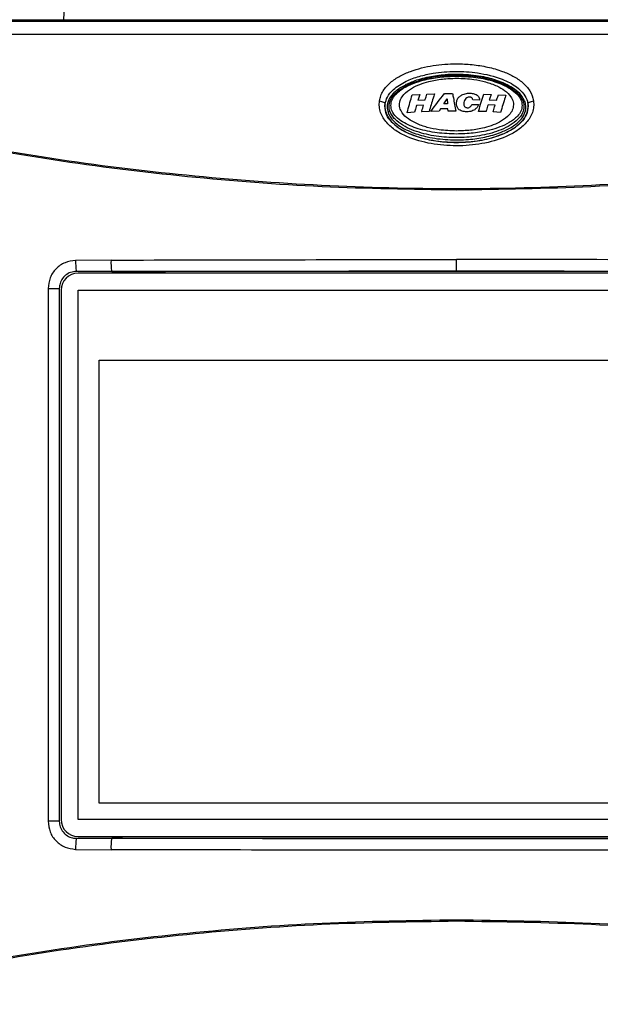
# Model space of a CAD drawing. Header units: inches. Extents: x 0.6 to 33.8, y 0 to 21.7.
# Tile 8 of 204: x 7.9 to 8.9, y 7.3 to 9.1. Entities that reach past the tile are written whole.
import ezdxf

# ---------------------------------------------------------------- set-up
doc = ezdxf.new("R2010")
doc.units = ezdxf.units.IN
doc.header["$MEASUREMENT"] = 0
doc.layers.add('FORMAT', color=7, linetype='Continuous')
doc.styles.add('SLDTEXTSTYLE3', font='TXT', dxfattribs={"width": 0.75})
doc.dimstyles.new('SLDDIMSTYLE0', dxfattribs={"dimtxt": 0.125, "dimasz": 0.13, "dimexe": 0, "dimexo": 0.0625, "dimgap": 0.03125, "dimtad": 0, "dimtih": 1, "dimtoh": 1, "dimdec": 1, "dimlfac": 4, "dimrnd": 1e-09, "dimzin": 12, "dimdsep": 46, "dimtxsty": 'SLDTEXTSTYLE3', "dimsah": 1, "dimcen": 0.09, "dimadec": 0, "dimazin": 3, "dimtfac": 1, "dimtdec": 1, "dimtofl": 0, "dimtmove": 0, "dimatfit": 3, "dimfxl": 0, "dimfrac": 2, "dimtolj": 1, "dimtzin": 12, "dimarcsym": 0})

# ---------------------------------------------------------------- blocks, each defined once
blk = doc.blocks.new('_D_1')
at = {"layer": 'FORMAT'}
for p, q in [((6.1417, 17.3401), (2.5482, 17.3401)), ((2.6732, 17.3401), (2.6732, 11.0747)), ((2.4885, 11.0493), (2.4504, 11.0493)), ((2.4504, 11.0493), (2.4504, 10.8509)), ((2.8579, 11.0493), (2.896, 11.0493)), ((2.896, 11.0493), (2.896, 10.8509)), ((2.4504, 10.8509), (2.4885, 10.8509)), ((2.896, 10.8509), (2.8579, 10.8509)), ((2.6732, 4.3985), (2.6732, 10.6639)), ((13.1545, 4.3985), (2.5482, 4.3985))]:
    blk.add_line(p, q, dxfattribs=at)
for points in [[(2.6732, 17.3401), (2.6532, 17.2101), (2.6932, 17.2101)], [(2.6732, 4.3985), (2.6932, 4.5285), (2.6532, 4.5285)]]:
    blk.add_solid(points, dxfattribs=at)
at = {"layer": 'FORMAT', "char_height": 0.125, "attachment_point": 1, "style": 'SLDTEXTSTYLE3'}
for s, insert in [('1315', (2.4885, 11.012)), ('51.8', (2.5115, 10.825))]:
    blk.add_mtext(s, dxfattribs=dict(at, insert=insert))

msp = doc.modelspace()

# ---------------------------------------------------------------- linework, layer by layer
at = {"color": 7, "linetype": 'Continuous'}
for p, q in [((7.9376, 9.2645), (7.9264, 9.0517)), ((9.7317, 9.0517), (7.4808, 9.0517)), ((9.7291, 9.0491), (7.4834, 9.0491)), ((9.7291, 9.0265), (7.4834, 9.0265)), ((8.5854, 8.9243), (8.5995, 8.9245)), ((8.5297, 8.9222), (8.5428, 8.9229)), ((8.5393, 8.9129), (8.5519, 8.9136)), ((8.5552, 8.9235), (8.568, 8.924)), ((8.5844, 8.9065), (8.5902, 8.9151)), ((8.5902, 8.9151), (8.5907, 8.9066)), ((8.6461, 8.9133), (8.6344, 8.9136)), ((8.6533, 8.9236), (8.6665, 8.9231)), ((8.6629, 8.9134), (8.6754, 8.9128)), ((8.6789, 8.9224), (8.6916, 8.9216)), ((8.5337, 8.8921), (8.5208, 8.8913)), ((8.5493, 8.9046), (8.5371, 8.904)), ((8.559, 8.8933), (8.5459, 8.8928)), ((8.576, 8.8938), (8.5616, 8.8934)), ((8.5785, 8.8978), (8.576, 8.8938)), ((8.5915, 8.898), (8.5785, 8.8978)), ((8.5907, 8.9066), (8.5844, 8.9065)), ((8.5918, 8.8941), (8.5915, 8.898)), ((8.605, 8.8941), (8.5918, 8.8941)), ((8.6329, 8.9056), (8.6445, 8.9053)), ((8.6573, 8.8932), (8.6444, 8.8936)), ((8.6729, 8.9042), (8.6608, 8.9047)), ((8.6826, 8.8919), (8.6695, 8.8926)), ((8.0087, 8.6364), (7.9474, 8.6358)), ((8.6063, 8.6177), (8.6063, 8.6373)), ((8.0099, 8.6167), (7.9487, 8.6167)), ((9.2608, 8.6137), (7.9517, 8.6137)), ((9.2026, 8.6167), (8.0099, 8.6167)), ((7.8999, 8.5873), (7.8999, 7.6658)), ((7.8999, 8.5873), (7.9192, 8.5873)), ((7.9192, 8.5873), (7.9192, 7.6658)), ((7.9222, 8.5842), (7.9222, 7.6688)), ((7.9517, 8.5842), (9.2608, 8.5842)), ((7.9517, 7.6688), (7.9517, 8.5842)), ((7.988, 8.4635), (9.225, 8.4635)), ((7.988, 7.6972), (7.988, 8.4635)), ((9.225, 7.6972), (7.988, 7.6972)), ((7.9192, 7.6658), (7.8999, 7.6658)), ((9.2608, 7.6688), (7.9517, 7.6688)), ((7.9487, 7.6363), (8.0099, 7.6363)), ((7.9517, 7.6393), (9.2608, 7.6393)), ((8.0099, 7.6363), (9.2026, 7.6363)), ((7.9474, 7.6172), (8.0087, 7.6166)), ((8.6063, 7.4933), (8.6063, 7.4954))]:
    msp.add_line(p, q, dxfattribs=at)
at = {"color": 7, "linetype": 'Continuous', "flags": 128}
for points in [[(8.473, 8.9118), (8.4749, 8.9115), (8.4767, 8.911), (8.4784, 8.9104), (8.4799, 8.9098), (8.4811, 8.909), (8.482, 8.9082), (8.4825, 8.9073), (8.4827, 8.9065)], [(8.7298, 8.9065), (8.73, 8.9073), (8.7305, 8.9082), (8.7314, 8.909), (8.7326, 8.9098), (8.7341, 8.9104), (8.7358, 8.911), (8.7376, 8.9115), (8.7395, 8.9118)]]:
    msp.add_lwpolyline(points, dxfattribs=at)
at = {"color": 7, "linetype": 'Continuous'}
for centre, radius, start, end in [((8.7228, 8.9058), 0.00465, 65.302, 105.5707), ((8.4936, 8.8865), 0.00774, 109.4169, 138.0501), ((8.0702, 8.6346), 0.1228, 179.4122, 188.3377), ((8.1026, 8.6321), 0.094, 177.3971, 189.4244), ((7.9517, 8.5842), 0.0295, 90, 180), ((7.9517, 7.6688), 0.0295, 180, 270), ((8.0702, 7.6185), 0.1228, 171.6623, 180.5878), ((8.1026, 7.6209), 0.094, 170.5756, 182.6029)]:
    msp.add_arc(centre, radius, start, end, dxfattribs=at)
for points, knots in [([(10.3964, 8.955), (10.3961, 8.9743), (10.3956, 9.0104), (10.3912, 9.0629), (10.3852, 9.1088), (10.3782, 9.1476), (10.3718, 9.1768), (10.366, 9.2), (10.3575, 9.2311), (10.3434, 9.2749), (10.3221, 9.3285), (10.2978, 9.3792), (10.2729, 9.4235), (10.2471, 9.4639), (10.2187, 9.5035), (10.1858, 9.5443), (10.1476, 9.5862), (10.1066, 9.6259), (10.0654, 9.6614), (10.0272, 9.6913), (9.9916, 9.7168), (9.9586, 9.7387), (9.9261, 9.7588), (9.8909, 9.7793), (9.8385, 9.8075), (9.7674, 9.8414), (9.677, 9.878), (9.5808, 9.9111), (9.4969, 9.9358), (9.4271, 9.9541), (9.3731, 9.9672), (9.3204, 9.979), (9.2728, 9.9889), (9.2358, 9.996), (9.2089, 10.001), (9.1865, 10.005), (9.1602, 10.0095), (9.1256, 10.0151), (9.0765, 10.0225), (9.0149, 10.0309), (8.9456, 10.039), (8.8791, 10.0455), (8.8183, 10.0503), (8.7635, 10.0538), (8.7147, 10.0561), (8.6769, 10.0573), (8.6486, 10.0579), (8.6309, 10.0582), (8.6204, 10.0582), (8.6166, 10.0583)], [0, 0, 0, 0, 0.022966, 0.043073, 0.063673, 0.080439, 0.093292, 0.102565, 0.111938, 0.136313, 0.165241, 0.192747, 0.216859, 0.239166, 0.263039, 0.288621, 0.316192, 0.345813, 0.371105, 0.393852, 0.414021, 0.431927, 0.448025, 0.465804, 0.48639, 0.526593, 0.567472, 0.609024, 0.651802, 0.673791, 0.696109, 0.718668, 0.738599, 0.754344, 0.763716, 0.771232, 0.781574, 0.795516, 0.813096, 0.840812, 0.869651, 0.89623, 0.920461, 0.942298, 0.961725, 0.978793, 0.987445, 0.995534, 1, 1, 1, 1]), ([(8.6056, 9.9957), (8.6129, 9.9957), (8.6484, 9.9958), (8.7107, 9.9939), (8.7804, 9.9903), (8.8342, 9.9864), (8.874, 9.9831), (8.9135, 9.9794), (8.9567, 9.9748), (9.0044, 9.9691), (9.0546, 9.9625), (9.1025, 9.9555), (9.1437, 9.9489), (9.1808, 9.9425), (9.2219, 9.9351), (9.2739, 9.925), (9.3344, 9.9121), (9.3984, 9.897), (9.4708, 9.8782), (9.5522, 9.8544), (9.643, 9.8239), (9.7344, 9.7877), (9.8096, 9.7522), (9.8664, 9.7215), (9.904, 9.6992), (9.9341, 9.68), (9.959, 9.6631), (9.9832, 9.6459), (10.0106, 9.6251), (10.0432, 9.5984), (10.0796, 9.5655), (10.1161, 9.5286), (10.1494, 9.4903), (10.1779, 9.4537), (10.2016, 9.4193), (10.2216, 9.3872), (10.2384, 9.3571), (10.2533, 9.3275), (10.2672, 9.297), (10.2807, 9.2636), (10.2924, 9.2299), (10.3028, 9.1953), (10.3119, 9.1593), (10.3196, 9.1215), (10.3258, 9.0826), (10.3302, 9.0436), (10.3333, 9.0007), (10.3337, 8.9706), (10.3339, 8.955)], [0, 0, 0, 0, 0.009033, 0.043741, 0.07677, 0.094962, 0.110119, 0.125889, 0.143708, 0.163544, 0.184948, 0.205995, 0.223112, 0.236297, 0.252442, 0.274599, 0.301607, 0.328928, 0.356183, 0.394831, 0.435288, 0.477856, 0.522441, 0.546282, 0.566596, 0.583502, 0.597076, 0.609869, 0.62673, 0.647729, 0.672802, 0.700991, 0.727452, 0.751495, 0.773137, 0.792398, 0.810014, 0.826086, 0.842903, 0.86042, 0.87937, 0.894462, 0.9116, 0.930703, 0.946291, 0.962969, 0.980807, 1, 1, 1, 1]), ([(8.473, 8.9118), (8.4736, 8.9148), (8.4748, 8.9209), (8.4792, 8.9292), (8.4849, 8.9369), (8.4943, 8.9459), (8.5082, 8.9551), (8.5327, 8.9659), (8.5656, 8.9739), (8.6018, 8.9765), (8.6334, 8.975), (8.6601, 8.9708), (8.6839, 8.9641), (8.7042, 8.9552), (8.7182, 8.946), (8.7275, 8.937), (8.7354, 8.9268), (8.7379, 8.9178), (8.7395, 8.9118)], [0, 0, 0, 0, 0.03099, 0.062821, 0.093292, 0.12553, 0.188039, 0.250662, 0.37546, 0.499927, 0.583629, 0.666527, 0.749291, 0.811873, 0.874497, 0.90675, 0.937263, 1, 1, 1, 1]), ([(8.4827, 8.9065), (8.4838, 8.9105), (8.4862, 8.9198), (8.4986, 8.9341), (8.5179, 8.9461), (8.5417, 8.9547), (8.5702, 8.9609), (8.6042, 8.9638), (8.6447, 8.961), (8.681, 8.9524), (8.7081, 8.9386), (8.7226, 8.9248), (8.7284, 8.914), (8.7295, 8.9081), (8.7298, 8.9065)], [0, 0, 0, 0, 0.046029, 0.105372, 0.197282, 0.280107, 0.363111, 0.49311, 0.623125, 0.772135, 0.869438, 0.932702, 0.982003, 1, 1, 1, 1]), ([(8.7248, 8.91), (8.7235, 8.9128), (8.7201, 8.9205), (8.7067, 8.9334), (8.6848, 8.9448), (8.6551, 8.9536), (8.6224, 8.958), (8.5889, 8.9577), (8.558, 8.9536), (8.5328, 8.9465), (8.5118, 8.9368), (8.4973, 8.9261), (8.4884, 8.9138), (8.4852, 8.9022), (8.487, 8.8949), (8.4878, 8.8917)], [0, 0, 0, 0, 0.033572, 0.092653, 0.195525, 0.288588, 0.41023, 0.531758, 0.630188, 0.728423, 0.799229, 0.870391, 0.916647, 0.963326, 1, 1, 1, 1]), ([(8.491, 8.8938), (8.4903, 8.8965), (8.489, 8.9019), (8.4905, 8.9102), (8.4942, 8.9177), (8.5014, 8.9264), (8.5129, 8.9352), (8.5234, 8.9401), (8.5287, 8.9426)], [0, 0, 0, 0, 0.1269237, 0.2532499, 0.3790499, 0.5044491, 0.7522731, 1, 1, 1, 1]), ([(8.4927, 8.9038), (8.4931, 8.9072), (8.4941, 8.9141), (8.502, 8.9249), (8.5147, 8.9345), (8.5313, 8.9423), (8.552, 8.9489), (8.5771, 8.9536), (8.5965, 8.9543), (8.6063, 8.9546)], [0, 0, 0, 0, 0.08273, 0.165282, 0.306645, 0.439751, 0.57318, 0.786421, 1, 1, 1, 1]), ([(8.5076, 8.9051), (8.508, 8.9083), (8.5089, 8.9147), (8.5162, 8.9248), (8.532, 8.9367), (8.5554, 8.9453), (8.5819, 8.9502), (8.5981, 8.9507), (8.6063, 8.951)], [0, 0, 0, 0, 0.088441, 0.176709, 0.325416, 0.595334, 0.797517, 1, 1, 1, 1]), ([(8.5287, 8.9426), (8.5398, 8.9463), (8.5619, 8.9537), (8.5973, 8.9571), (8.6326, 8.9559), (8.6617, 8.9508), (8.6781, 8.9447), (8.6836, 8.9427)], [0, 0, 0, 0, 0.222365, 0.444395, 0.66641, 0.888558, 1, 1, 1, 1]), ([(8.6063, 8.9546), (8.6175, 8.9542), (8.6399, 8.9533), (8.6717, 8.9463), (8.696, 8.936), (8.7108, 8.9244), (8.7184, 8.9143), (8.7194, 8.9072), (8.7198, 8.9038)], [0, 0, 0, 0, 0.246752, 0.492831, 0.713025, 0.827278, 0.917682, 1, 1, 1, 1]), ([(8.6063, 8.951), (8.6163, 8.9506), (8.6334, 8.9499), (8.6568, 8.945), (8.6748, 8.9387), (8.6899, 8.9302), (8.6999, 8.9208), (8.7044, 8.9117), (8.7047, 8.9069), (8.7048, 8.9051)], [0, 0, 0, 0, 0.2517639, 0.4252532, 0.5983474, 0.7315035, 0.8656614, 0.9522634, 1, 1, 1, 1]), ([(8.6836, 8.9427), (8.6889, 8.9402), (8.6994, 8.9354), (8.7109, 8.9266), (8.7183, 8.918), (8.7205, 8.9129), (8.7216, 8.9103)], [0, 0, 0, 0, 0.332049, 0.662933, 0.830703, 1, 1, 1, 1]), ([(8.5616, 8.8934), (8.5694, 8.9039), (8.5773, 8.9145), (8.5853, 8.9242), (8.5854, 8.9243)], [0, 0, 0, 0, 0.983187, 1, 1, 1, 1]), ([(8.5995, 8.9245), (8.5999, 8.922), (8.6018, 8.9124), (8.6036, 8.9019), (8.605, 8.8941)], [0, 0, 0, 0, 0.257704, 1, 1, 1, 1]), ([(8.6154, 8.9222), (8.618, 8.9232), (8.6231, 8.9252), (8.6311, 8.9253), (8.6376, 8.924), (8.6419, 8.922), (8.6436, 8.9203), (8.6442, 8.9196)], [0, 0, 0, 0, 0.272314, 0.5423, 0.756372, 0.900854, 1, 1, 1, 1]), ([(8.7395, 8.9118), (8.7398, 8.9084), (8.7402, 8.9016), (8.737, 8.8884), (8.7279, 8.8735), (8.7114, 8.8598), (8.6858, 8.8463), (8.6503, 8.8365), (8.6062, 8.8329), (8.5622, 8.8366), (8.5266, 8.8464), (8.501, 8.8598), (8.4846, 8.8736), (8.4754, 8.8885), (8.4723, 8.9017), (8.4727, 8.9084), (8.473, 8.9118)], [0, 0, 0, 0, 0.031508, 0.063079, 0.125547, 0.188226, 0.250681, 0.375402, 0.500139, 0.624475, 0.749443, 0.812115, 0.874724, 0.937221, 0.968399, 1, 1, 1, 1]), ([(8.4878, 8.8917), (8.4891, 8.8889), (8.4926, 8.8813), (8.5062, 8.8683), (8.5283, 8.8569), (8.5583, 8.8482), (8.5912, 8.8439), (8.6248, 8.8443), (8.6555, 8.8486), (8.6803, 8.8557), (8.7011, 8.8655), (8.7154, 8.8762), (8.7242, 8.8885), (8.7272, 8.8999), (8.7255, 8.907), (8.7248, 8.91)], [0, 0, 0, 0, 0.033631, 0.093311, 0.197404, 0.291558, 0.414007, 0.536352, 0.633809, 0.731071, 0.801552, 0.872395, 0.918501, 0.96502, 1, 1, 1, 1]), ([(8.7216, 8.9103), (8.7222, 8.9076), (8.7235, 8.9022), (8.722, 8.894), (8.7182, 8.8865), (8.711, 8.8779), (8.6995, 8.8693), (8.6787, 8.8591), (8.6503, 8.8513), (8.6152, 8.8476), (8.5799, 8.8488), (8.5453, 8.8551), (8.5178, 8.8658), (8.5018, 8.8777), (8.4944, 8.8863), (8.4921, 8.8913), (8.491, 8.8938)], [0, 0, 0, 0, 0.0318315, 0.0637549, 0.095568, 0.1272158, 0.1897295, 0.2522638, 0.3767902, 0.5010155, 0.6252292, 0.7495364, 0.874197, 0.9367742, 0.9681579, 1, 1, 1, 1]), ([(8.5208, 8.8913), (8.5211, 8.8926), (8.5241, 8.9034), (8.527, 8.9134), (8.5297, 8.9222)], [0, 0, 0, 0, 0.1205325, 1, 1, 1, 1]), ([(8.5428, 8.9229), (8.542, 8.9206), (8.5408, 8.9173), (8.5397, 8.9139), (8.5393, 8.9129)], [0, 0, 0, 0, 0.705654, 1, 1, 1, 1]), ([(8.5519, 8.9136), (8.552, 8.9139), (8.5531, 8.9173), (8.5542, 8.9206), (8.5552, 8.9235)], [0, 0, 0, 0, 0.098559, 1, 1, 1, 1]), ([(8.568, 8.924), (8.5672, 8.9214), (8.5642, 8.9117), (8.5612, 8.9011), (8.559, 8.8933)], [0, 0, 0, 0, 0.259973, 1, 1, 1, 1]), ([(8.6092, 8.8982), (8.6083, 8.8997), (8.6064, 8.9029), (8.6059, 8.9084), (8.6072, 8.9138), (8.6103, 8.9189), (8.6137, 8.9211), (8.6154, 8.9222)], [0, 0, 0, 0, 0.1879663, 0.3756406, 0.5781016, 0.7974099, 1, 1, 1, 1]), ([(8.6196, 8.9111), (8.6192, 8.9095), (8.6186, 8.9073), (8.6189, 8.9043), (8.62, 8.9023), (8.6217, 8.9009), (8.623, 8.9004), (8.6238, 8.9002)], [0, 0, 0, 0, 0.364191, 0.529422, 0.696308, 0.841342, 1, 1, 1, 1]), ([(8.6307, 8.9182), (8.63, 8.9184), (8.6286, 8.9186), (8.6262, 8.9182), (8.6236, 8.9169), (8.621, 8.9144), (8.6201, 8.9122), (8.6196, 8.9111)], [0, 0, 0, 0, 0.136628, 0.273022, 0.470224, 0.731413, 1, 1, 1, 1]), ([(8.6344, 8.9136), (8.6343, 8.9143), (8.6341, 8.9156), (8.633, 8.917), (8.6318, 8.9178), (8.631, 8.9181), (8.6307, 8.9182)], [0, 0, 0, 0, 0.371316, 0.612002, 0.852559, 1, 1, 1, 1]), ([(8.6442, 8.9196), (8.6448, 8.9187), (8.6456, 8.9172), (8.646, 8.915), (8.646, 8.9139), (8.6461, 8.9133)], [0, 0, 0, 0, 0.4738203, 0.7354501, 1, 1, 1, 1]), ([(8.6444, 8.8936), (8.6445, 8.894), (8.6475, 8.9046), (8.6504, 8.9143), (8.6533, 8.9236)], [0, 0, 0, 0, 0.0422348, 1, 1, 1, 1]), ([(8.6665, 8.9231), (8.6656, 8.9208), (8.6644, 8.9176), (8.6632, 8.9144), (8.6629, 8.9134)], [0, 0, 0, 0, 0.7073195, 1, 1, 1, 1]), ([(8.6754, 8.9128), (8.6757, 8.9134), (8.6768, 8.9167), (8.678, 8.9199), (8.6789, 8.9224)], [0, 0, 0, 0, 0.203542, 1, 1, 1, 1]), ([(8.6916, 8.9216), (8.6912, 8.9204), (8.6882, 8.9111), (8.6852, 8.9008), (8.6826, 8.8919)], [0, 0, 0, 0, 0.132643, 1, 1, 1, 1]), ([(8.4827, 8.9065), (8.4826, 8.9053), (8.4821, 8.9001), (8.4837, 8.8908), (8.4911, 8.8776), (8.5038, 8.8661), (8.5201, 8.8568), (8.5405, 8.8488), (8.5664, 8.8425), (8.598, 8.8395), (8.6303, 8.8404), (8.6629, 8.8459), (8.6925, 8.856), (8.7141, 8.8698), (8.726, 8.8844), (8.7297, 8.8952), (8.7302, 8.9024), (8.7299, 8.9053), (8.7298, 8.9065)], [0, 0, 0, 0, 0.012426, 0.054143, 0.096496, 0.164501, 0.220714, 0.277053, 0.374499, 0.472101, 0.575759, 0.679318, 0.78344, 0.872168, 0.924974, 0.969616, 0.987574, 1, 1, 1, 1]), ([(8.4824, 8.9029), (8.4824, 8.9035), (8.4825, 8.9047), (8.4826, 8.9059), (8.4827, 8.9065)], [0, 0, 0, 0, 0.501841, 1, 1, 1, 1]), ([(8.7301, 8.9029), (8.7295, 8.8978), (8.7284, 8.8875), (8.7179, 8.8736), (8.7034, 8.8623), (8.68, 8.8507), (8.6472, 8.842), (8.6062, 8.8387), (8.5652, 8.842), (8.5324, 8.8507), (8.509, 8.8624), (8.4945, 8.8737), (8.4841, 8.8876), (8.483, 8.8979), (8.4824, 8.9029)], [0, 0, 0, 0, 0.056201, 0.114687, 0.176236, 0.239541, 0.369074, 0.500224, 0.630921, 0.760726, 0.824306, 0.885666, 0.944165, 1, 1, 1, 1]), ([(8.6063, 8.8545), (8.595, 8.8549), (8.5726, 8.8557), (8.5409, 8.8624), (8.5165, 8.8723), (8.5018, 8.8835), (8.4941, 8.8934), (8.4931, 8.9004), (8.4927, 8.9038)], [0, 0, 0, 0, 0.24705, 0.493437, 0.71361, 0.827728, 0.917791, 1, 1, 1, 1]), ([(8.6063, 8.8597), (8.5962, 8.8601), (8.5791, 8.8607), (8.5556, 8.8656), (8.5376, 8.8719), (8.5226, 8.8803), (8.5126, 8.8895), (8.5081, 8.8985), (8.5077, 8.9034), (8.5076, 8.9051)], [0, 0, 0, 0, 0.251763, 0.425858, 0.599557, 0.7323, 0.866038, 0.95183, 1, 1, 1, 1]), ([(8.5371, 8.904), (8.5363, 8.9012), (8.5352, 8.8973), (8.534, 8.8932), (8.5337, 8.8921)], [0, 0, 0, 0, 0.710858, 1, 1, 1, 1]), ([(8.5459, 8.8928), (8.546, 8.8933), (8.5472, 8.8973), (8.5483, 8.9012), (8.5493, 8.9046)], [0, 0, 0, 0, 0.119203, 1, 1, 1, 1]), ([(8.7048, 8.9051), (8.7044, 8.9019), (8.7035, 8.8956), (8.6962, 8.8856), (8.6806, 8.8738), (8.6572, 8.8654), (8.6306, 8.8605), (8.6144, 8.8599), (8.6063, 8.8597)], [0, 0, 0, 0, 0.088048, 0.175922, 0.324112, 0.593538, 0.796617, 1, 1, 1, 1]), ([(8.7198, 8.9038), (8.7194, 8.9004), (8.7184, 8.8937), (8.7105, 8.8831), (8.6979, 8.8738), (8.6813, 8.8663), (8.6606, 8.8599), (8.6354, 8.8555), (8.616, 8.8548), (8.6063, 8.8545)], [0, 0, 0, 0, 0.082217, 0.164245, 0.305424, 0.438762, 0.572424, 0.786043, 1, 1, 1, 1]), ([(8.6377, 8.8966), (8.6355, 8.8955), (8.6306, 8.893), (8.6223, 8.8927), (8.6154, 8.8941), (8.6112, 8.8961), (8.6097, 8.8976), (8.6092, 8.8982)], [0, 0, 0, 0, 0.24239, 0.5469, 0.789174, 0.924192, 1, 1, 1, 1]), ([(8.6238, 8.9002), (8.6245, 8.9), (8.6259, 8.8998), (8.628, 8.9002), (8.63, 8.9013), (8.6318, 8.9031), (8.6325, 8.9047), (8.6329, 8.9056)], [0, 0, 0, 0, 0.175863, 0.351904, 0.530921, 0.731839, 1, 1, 1, 1]), ([(8.6445, 8.9053), (8.6442, 8.9045), (8.6434, 8.9028), (8.6415, 8.8996), (8.6392, 8.8978), (8.6377, 8.8966)], [0, 0, 0, 0, 0.251196, 0.5026, 1, 1, 1, 1]), ([(8.6608, 8.9047), (8.6599, 8.9018), (8.6587, 8.898), (8.6576, 8.8941), (8.6573, 8.8932)], [0, 0, 0, 0, 0.769685, 1, 1, 1, 1]), ([(8.6695, 8.8926), (8.6697, 8.8932), (8.6708, 8.8971), (8.672, 8.9009), (8.6729, 8.9042)], [0, 0, 0, 0, 0.154694, 1, 1, 1, 1]), ([(8.7298, 8.9065), (8.7299, 8.9059), (8.73, 8.9047), (8.7301, 8.9035), (8.7301, 8.9029)], [0, 0, 0, 0, 0.4986, 1, 1, 1, 1]), ([(9.5386, 8.8528), (9.4612, 8.8384), (9.3071, 8.8098), (9.0737, 8.7813), (8.8401, 8.7636), (8.6062, 8.7578), (8.3724, 8.7636), (8.1388, 8.7813), (7.9054, 8.8098), (7.7513, 8.8384), (7.6739, 8.8528)], [0, 0, 0, 0, 0.126004, 0.25109, 0.375701, 0.5, 0.624302, 0.74891, 0.873998, 1, 1, 1, 1]), ([(8.6063, 8.7576), (8.5287, 8.7587), (8.3733, 8.7609), (8.1404, 8.7791), (7.9076, 8.8073), (7.7537, 8.8358), (7.6765, 8.8501)], [0, 0, 0, 0, 0.248342, 0.497387, 0.74774, 1, 1, 1, 1]), ([(9.536, 8.8501), (9.4588, 8.8358), (9.3049, 8.8073), (9.0721, 8.7791), (8.8392, 8.7609), (8.6838, 8.7587), (8.6063, 8.7576)], [0, 0, 0, 0, 0.2522599, 0.5026135, 0.7516579, 1, 1, 1, 1]), ([(7.9474, 8.6358), (7.9411, 8.635), (7.9286, 8.6333), (7.9129, 8.6221), (7.902, 8.6061), (7.9006, 8.5935), (7.8999, 8.5873)], [0, 0, 0, 0, 0.250534, 0.500217, 0.750009, 1, 1, 1, 1]), ([(8.0087, 8.6364), (8.1083, 8.6367), (8.3073, 8.6372), (8.5066, 8.6373), (8.6063, 8.6373)], [0, 0, 0, 0, 0.500079, 1, 1, 1, 1]), ([(9.2038, 8.6364), (9.1042, 8.6367), (8.9052, 8.6372), (8.7059, 8.6373), (8.6063, 8.6373)], [0, 0, 0, 0, 0.500079, 1, 1, 1, 1]), ([(7.9487, 8.6167), (7.9453, 8.6164), (7.9387, 8.6157), (7.9298, 8.6106), (7.9232, 8.6031), (7.9197, 8.5948), (7.9193, 8.5894), (7.9192, 8.5873)], [0, 0, 0, 0, 0.216508, 0.431411, 0.646035, 0.860532, 1, 1, 1, 1]), ([(8.0099, 8.6167), (8.1092, 8.617), (8.3079, 8.6176), (8.5068, 8.6176), (8.6063, 8.6177)], [0, 0, 0, 0, 0.500001, 1, 1, 1, 1]), ([(8.6063, 8.6177), (8.7057, 8.6176), (8.9046, 8.6176), (9.1033, 8.617), (9.2026, 8.6167)], [0, 0, 0, 0, 0.4999994, 1, 1, 1, 1]), ([(7.8999, 7.6658), (7.9006, 7.6595), (7.902, 7.6469), (7.9129, 7.631), (7.9286, 7.6197), (7.9411, 7.618), (7.9474, 7.6172)], [0, 0, 0, 0, 0.250558, 0.50024, 0.750019, 1, 1, 1, 1]), ([(7.9192, 7.6658), (7.9195, 7.6624), (7.9202, 7.6558), (7.9253, 7.6469), (7.9328, 7.6403), (7.9411, 7.6368), (7.9465, 7.6364), (7.9487, 7.6363)], [0, 0, 0, 0, 0.216509, 0.4315, 0.646067, 0.860526, 1, 1, 1, 1]), ([(9.2026, 7.6363), (9.1033, 7.636), (8.9046, 7.6355), (8.6063, 7.6353), (8.3079, 7.6355), (8.1092, 7.636), (8.0099, 7.6363)], [0, 0, 0, 0, 0.2500014, 0.5, 0.7499963, 1, 1, 1, 1]), ([(8.6063, 7.6157), (8.5066, 7.6158), (8.3073, 7.6158), (8.1083, 7.6164), (8.0087, 7.6166)], [0, 0, 0, 0, 0.499921, 1, 1, 1, 1]), ([(9.2038, 7.6166), (9.1042, 7.6164), (8.9052, 7.6158), (8.7059, 7.6158), (8.6063, 7.6157)], [0, 0, 0, 0, 0.500079, 1, 1, 1, 1]), ([(7.6765, 7.4029), (7.7537, 7.4172), (7.9076, 7.4457), (8.1404, 7.4739), (8.3733, 7.4921), (8.5287, 7.4943), (8.6063, 7.4954)], [0, 0, 0, 0, 0.25226, 0.502613, 0.751658, 1, 1, 1, 1]), ([(8.6063, 7.4954), (8.6838, 7.4943), (8.8392, 7.4921), (9.0721, 7.4739), (9.3049, 7.4457), (9.4588, 7.4172), (9.536, 7.4029)], [0, 0, 0, 0, 0.248342, 0.497387, 0.74774, 1, 1, 1, 1]), ([(7.6739, 7.4003), (7.7513, 7.4146), (7.9055, 7.4433), (8.139, 7.4717), (8.3725, 7.49), (8.5284, 7.4922), (8.6063, 7.4933)], [0, 0, 0, 0, 0.252143, 0.50245, 0.751532, 1, 1, 1, 1]), ([(8.6063, 7.4933), (8.6841, 7.4922), (8.84, 7.49), (9.0735, 7.4717), (9.307, 7.4433), (9.4612, 7.4146), (9.5386, 7.4003)], [0, 0, 0, 0, 0.248471, 0.49755, 0.74786, 1, 1, 1, 1])]:
    msp.add_open_spline(points, degree=3, knots=knots, dxfattribs=at)

# ---------------------------------------------------------------- dimensions: what is measured, and where the dimension line sits
at = {"layer": 'FORMAT'}
dim = msp.add_linear_dim(base=(2.6732, 17.3401), p1=(13.2045, 4.3985), p2=(6.1917, 17.3401), angle=90, dimstyle='SLDDIMSTYLE0', dxfattribs=at)
dim.commit()
dim.dimension.update_dxf_attribs({"geometry": '_D_1', "text_midpoint": (2.6732, 10.8693), "dimtype": 160})

doc.saveas('drawing.dxf')
